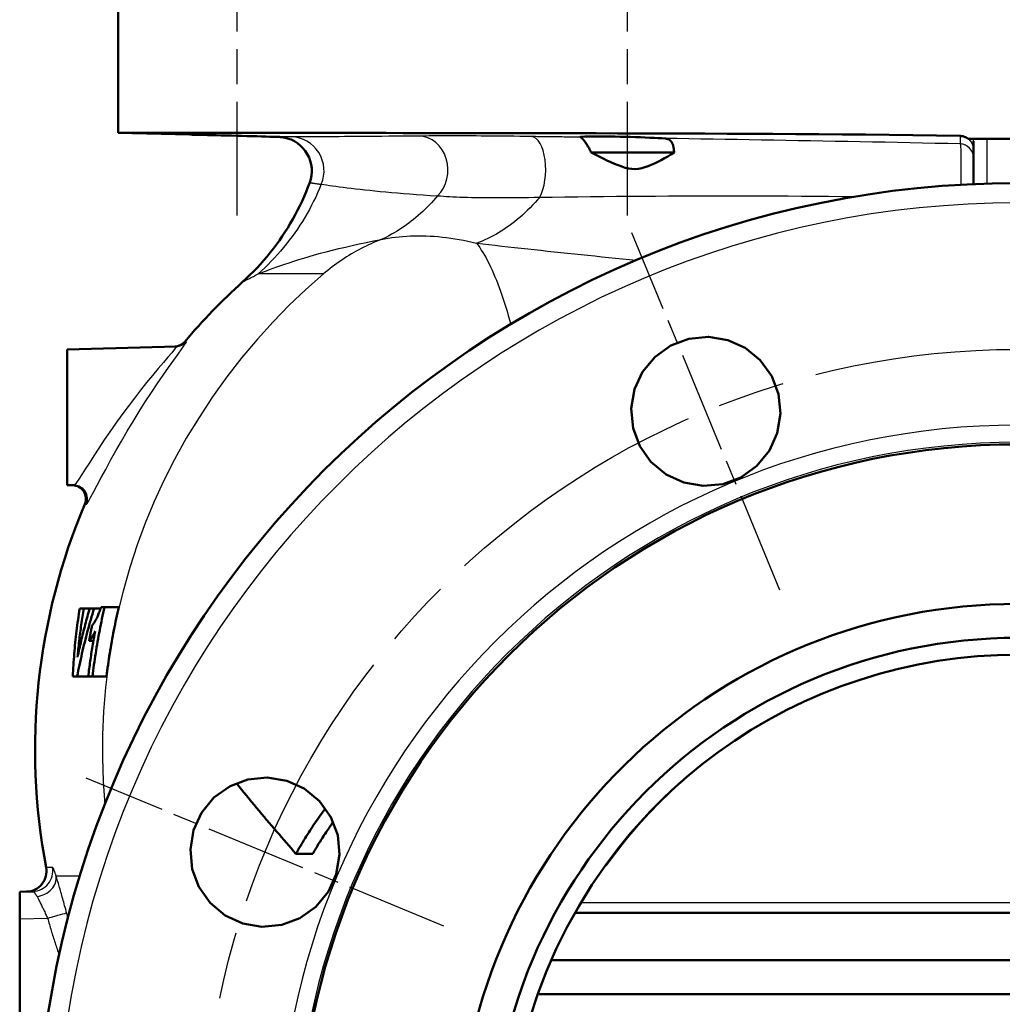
# Model space of a CAD drawing. Header units: millimetres. Extents: x 257 to 2036, y 206 to 1822.
# Tile 55 of 66: x 1727 to 1872, y 1351 to 1496. Entities that reach past the tile are written whole.
import ezdxf

# ---------------------------------------------------------------- set-up
doc = ezdxf.new("R2010")
doc.units = ezdxf.units.MM
doc.header["$LTSCALE"] = 7
doc.linetypes.add('CHAIN', pattern=[0.3543, 0.2362, -0.0295, 0.0591, -0.0295])
for name, color, linetype, lineweight in [('Mittellinie(DIN)', 4, 'CHAIN', 25), ('Mittelpunktmarkierung(DIN)', 4, 'CHAIN', 25), ('Sichtbare Kanten(DIN)', 7, 'Continuous', 50), ('Sichtbare tangentiale Kanten(DIN)', 3, 'Continuous', 25)]:
    doc.layers.add(name, color=color, linetype=linetype, lineweight=lineweight)

msp = doc.modelspace()

# ---------------------------------------------------------------- linework, layer by layer
at = {"layer": 'Mittellinie(DIN)', "linetype": 'CHAIN', "ltscale": 12.504635}
for p, q in [((1758.77, 1545.83), (1758.77, 1467.05)), ((1816.27, 1545.83), (1816.27, 1467.05))]:
    msp.add_line(p, q, dxfattribs=at)
at = {"layer": 'Mittellinie(DIN)', "linetype": 'CHAIN', "ltscale": 23.990969}
msp.add_circle((1873.77, 1327.33), 120, dxfattribs=at)
at = {"layer": 'Mittelpunktmarkierung(DIN)', "linetype": 'CHAIN', "ltscale": 9.04779}
for p, q in [((1838.75, 1411.86), (1816.94, 1464.52)), ((1789.23, 1362.34), (1736.57, 1384.15))]:
    msp.add_line(p, q, dxfattribs=at)
at = {"layer": 'Sichtbare Kanten(DIN)'}
for p, q in [((1741.27, 1479.25), (1741.27, 1505.33)), ((1751.85, 1478.97), (1741.27, 1479.25)), ((1866.59, 1478.33), (1866.53, 1478.33)), ((1867.22, 1478.33), (1866.59, 1478.33)), ((1867.3, 1478.33), (1867.22, 1478.33)), ((1867.27, 1478.01), (1867.27, 1471.68)), ((1869.27, 1478.33), (1867.3, 1478.33)), ((1878.27, 1478.33), (1869.27, 1478.33)), ((1823.17, 1476.33), (1810.95, 1476.33)), ((1821.17, 1476.33), (1811.36, 1476.33)), ((1733.77, 1447.33), (1749.85, 1447.75)), ((1733.77, 1447.33), (1733.77, 1427.33)), ((1733.77, 1427.33), (1734.81, 1427.3)), ((1735.61, 1409.15), (1736.21, 1409.15)), ((1736.21, 1409.15), (1737.08, 1409.15)), ((1737.08, 1409.15), (1737.72, 1409.15)), ((1737.72, 1409.15), (1738.69, 1409.15)), ((1738.75, 1409.33), (1739.27, 1409.33)), ((1739.27, 1409.33), (1741.37, 1409.33)), ((1737, 1404.37), (1737.63, 1404.37)), ((1735.24, 1399.15), (1734.59, 1399.15)), ((1735.24, 1399.15), (1736.86, 1399.15)), ((1737.49, 1399.15), (1736.86, 1399.15)), ((1737.49, 1399.15), (1739.56, 1399.15)), ((1767.47, 1373), (1769.93, 1373)), ((1728.72, 1367.46), (1726.77, 1367.41)), ((1726.77, 1363.41), (1726.77, 1367.41)), ((1808.74, 1364.33), (1938.79, 1364.33)), ((1726.77, 1363.41), (1726.77, 1347.41)), ((1942.27, 1357.33), (1805.26, 1357.33)), ((1803.28, 1352.33), (1944.25, 1352.33))]:
    msp.add_line(p, q, dxfattribs=at)
at = {"layer": 'Sichtbare Kanten(DIN)', "flags": 128}
for points in [[(1865.32, 1478.77), (1861.82, 1478.83), (1858.33, 1478.89), (1854.85, 1478.93), (1851.38, 1478.97), (1847.93, 1479), (1844.5, 1479.03), (1841.09, 1479.05), (1837.7, 1479.07), (1834.34, 1479.09), (1831, 1479.1), (1827.69, 1479.12), (1824.42, 1479.13), (1821.18, 1479.14), (1817.98, 1479.15), (1814.82, 1479.16), (1811.7, 1479.17), (1808.63, 1479.17), (1805.61, 1479.18), (1802.63, 1479.19), (1799.7, 1479.19), (1796.83, 1479.2), (1794.01, 1479.2), (1791.24, 1479.2), (1788.52, 1479.21), (1785.87, 1479.21), (1783.27, 1479.21), (1780.74, 1479.22), (1778.28, 1479.22), (1775.89, 1479.22), (1773.57, 1479.22), (1771.31, 1479.23), (1769.13, 1479.23), (1767.02, 1479.23), (1764.99, 1479.23), (1763.03, 1479.23), (1761.15, 1479.24), (1759.35, 1479.24), (1757.62, 1479.24), (1755.98, 1479.24), (1754.41, 1479.24), (1752.93, 1479.24), (1751.53, 1479.24), (1750.23, 1479.24), (1749, 1479.24), (1747.87, 1479.25), (1746.82, 1479.25), (1745.87, 1479.25), (1745, 1479.25), (1744.22, 1479.25), (1743.53, 1479.25), (1742.93, 1479.25), (1742.43, 1479.25), (1742.01, 1479.25), (1741.69, 1479.25), (1741.45, 1479.25), (1741.31, 1479.25), (1741.27, 1479.25)], [(1751.85, 1478.97), (1751.89, 1478.97), (1752.02, 1478.97), (1752.24, 1478.96), (1752.53, 1478.96), (1752.9, 1478.95), (1753.35, 1478.93), (1753.86, 1478.92), (1754.44, 1478.91), (1755.06, 1478.89), (1755.74, 1478.87), (1756.45, 1478.86), (1757.19, 1478.84), (1757.95, 1478.82), (1758.72, 1478.8), (1759.49, 1478.78), (1760.25, 1478.76), (1760.99, 1478.74), (1761.71, 1478.72), (1762.39, 1478.7), (1763.02, 1478.68), (1763.6, 1478.67), (1764.12, 1478.65), (1764.58, 1478.64), (1764.96, 1478.63)], [(1764.96, 1478.63), (1765.02, 1478.63), (1765.07, 1478.63), (1765.13, 1478.62), (1765.18, 1478.62), (1765.23, 1478.61), (1765.27, 1478.61), (1765.32, 1478.61), (1765.36, 1478.6), (1765.4, 1478.6), (1765.44, 1478.59), (1765.47, 1478.59), (1765.5, 1478.58), (1765.53, 1478.58), (1765.56, 1478.57), (1765.58, 1478.57), (1765.6, 1478.57), (1765.62, 1478.56), (1765.64, 1478.56), (1765.65, 1478.56), (1765.66, 1478.56), (1765.67, 1478.55), (1765.68, 1478.55), (1765.68, 1478.55), (1765.69, 1478.55)], [(1809.39, 1478.59), (1809.35, 1478.61), (1809.39, 1478.63), (1809.52, 1478.65), (1809.72, 1478.66), (1810, 1478.68), (1810.36, 1478.69), (1810.79, 1478.7), (1811.28, 1478.7), (1811.83, 1478.7), (1812.43, 1478.7), (1813.08, 1478.7), (1813.77, 1478.69), (1814.48, 1478.68), (1815.22, 1478.66), (1815.97, 1478.65), (1816.72, 1478.63), (1817.47, 1478.61), (1818.2, 1478.58), (1818.91, 1478.55), (1819.59, 1478.52), (1820.23, 1478.5), (1820.82, 1478.47), (1821.36, 1478.43), (1821.84, 1478.4)], [(1810.95, 1476.33), (1810.88, 1476.49), (1810.8, 1476.65), (1810.72, 1476.81), (1810.64, 1476.96), (1810.56, 1477.1), (1810.48, 1477.24), (1810.4, 1477.38), (1810.32, 1477.51), (1810.24, 1477.63), (1810.16, 1477.74), (1810.08, 1477.85), (1810.01, 1477.95), (1809.93, 1478.05), (1809.86, 1478.14), (1809.8, 1478.22), (1809.73, 1478.29), (1809.67, 1478.35), (1809.62, 1478.41), (1809.57, 1478.46), (1809.52, 1478.5), (1809.48, 1478.53), (1809.44, 1478.56), (1809.41, 1478.58), (1809.39, 1478.59)], [(1821.84, 1478.4), (1821.95, 1478.39), (1822.06, 1478.37), (1822.16, 1478.35), (1822.25, 1478.32), (1822.34, 1478.28), (1822.43, 1478.23), (1822.51, 1478.18), (1822.59, 1478.12), (1822.66, 1478.05), (1822.72, 1477.98), (1822.78, 1477.9), (1822.84, 1477.81), (1822.89, 1477.72), (1822.94, 1477.62), (1822.98, 1477.52), (1823.01, 1477.4), (1823.04, 1477.29), (1823.07, 1477.17), (1823.1, 1477.04), (1823.12, 1476.91), (1823.13, 1476.77), (1823.15, 1476.63), (1823.16, 1476.48), (1823.17, 1476.33)], [(1866.53, 1478.33), (1866.49, 1478.36), (1866.45, 1478.4), (1866.4, 1478.43), (1866.36, 1478.46), (1866.31, 1478.49), (1866.26, 1478.51), (1866.22, 1478.54), (1866.17, 1478.57), (1866.12, 1478.59), (1866.07, 1478.61), (1866.02, 1478.63), (1865.96, 1478.65), (1865.91, 1478.67), (1865.86, 1478.69), (1865.81, 1478.7), (1865.75, 1478.72), (1865.7, 1478.73), (1865.65, 1478.74), (1865.59, 1478.75), (1865.54, 1478.76), (1865.48, 1478.76), (1865.43, 1478.77), (1865.37, 1478.77), (1865.32, 1478.77)], [(1823.17, 1476.33), (1822.71, 1476.04), (1822.23, 1475.76), (1821.75, 1475.48), (1821.25, 1475.21), (1820.76, 1474.96), (1820.28, 1474.72), (1819.8, 1474.51), (1819.34, 1474.32), (1818.88, 1474.16), (1818.4, 1474.03), (1817.92, 1473.94), (1817.43, 1473.9), (1816.94, 1473.92), (1816.46, 1473.98), (1815.96, 1474.1), (1815.46, 1474.26), (1814.93, 1474.45), (1814.39, 1474.67), (1813.84, 1474.92), (1813.28, 1475.18), (1812.72, 1475.46), (1812.14, 1475.74), (1811.55, 1476.03), (1810.95, 1476.33)], [(1769.49, 1471.91), (1769.23, 1471.21), (1768.95, 1470.53), (1768.66, 1469.84), (1768.36, 1469.16), (1768.04, 1468.49), (1767.71, 1467.83), (1767.36, 1467.17), (1767, 1466.52), (1766.63, 1465.87), (1766.25, 1465.24), (1765.85, 1464.61), (1765.44, 1463.99), (1765.02, 1463.38), (1764.58, 1462.77), (1764.14, 1462.18), (1763.68, 1461.59), (1763.21, 1461.02), (1762.73, 1460.45), (1762.23, 1459.89), (1761.73, 1459.35), (1761.22, 1458.81), (1760.69, 1458.29), (1760.15, 1457.77), (1759.61, 1457.27)], [(1818.11, 1433.07), (1817.13, 1435.73), (1816.86, 1438.63), (1817.34, 1441.45), (1818.51, 1444.01), (1820.36, 1446.25), (1822.71, 1447.92), (1825.34, 1448.9), (1828.22, 1449.19), (1831.07, 1448.71), (1833.63, 1447.55), (1835.86, 1445.73), (1837.55, 1443.36), (1838.55, 1440.74), (1838.84, 1437.86), (1838.36, 1434.97), (1837.2, 1432.41), (1835.36, 1430.16), (1832.99, 1428.47), (1830.35, 1427.48), (1827.44, 1427.2), (1824.59, 1427.69), (1822.02, 1428.87), (1819.76, 1430.74), (1818.11, 1433.07)], [(1735.61, 1409.15), (1735.54, 1408.74), (1735.48, 1408.32), (1735.42, 1407.91), (1735.36, 1407.49), (1735.3, 1407.07), (1735.25, 1406.66), (1735.19, 1406.24), (1735.14, 1405.82), (1735.09, 1405.4), (1735.04, 1404.99), (1735, 1404.57), (1734.96, 1404.15), (1734.91, 1403.73), (1734.87, 1403.32), (1734.84, 1402.9), (1734.8, 1402.48), (1734.77, 1402.06), (1734.74, 1401.65), (1734.71, 1401.23), (1734.68, 1400.82), (1734.65, 1400.4), (1734.63, 1399.98), (1734.61, 1399.57), (1734.59, 1399.15)], [(1735.24, 1399.15), (1735.32, 1399.57), (1735.4, 1399.99), (1735.49, 1400.41), (1735.57, 1400.82), (1735.66, 1401.24), (1735.75, 1401.66), (1735.85, 1402.08), (1735.94, 1402.5), (1736.04, 1402.92), (1736.14, 1403.33), (1736.24, 1403.75), (1736.34, 1404.17), (1736.44, 1404.59), (1736.55, 1405), (1736.66, 1405.42), (1736.77, 1405.84), (1736.88, 1406.25), (1737, 1406.67), (1737.11, 1407.09), (1737.23, 1407.5), (1737.35, 1407.91), (1737.47, 1408.33), (1737.6, 1408.74), (1737.72, 1409.15)], [(1737.08, 1409.15), (1736.99, 1408.86), (1736.91, 1408.56), (1736.82, 1408.26), (1736.74, 1407.96), (1736.66, 1407.66), (1736.58, 1407.37), (1736.5, 1407.07), (1736.42, 1406.77), (1736.34, 1406.47), (1736.26, 1406.17), (1736.19, 1405.87), (1736.11, 1405.57), (1736.04, 1405.27), (1735.96, 1404.97), (1735.89, 1404.67), (1735.82, 1404.36), (1735.75, 1404.06), (1735.68, 1403.76), (1735.61, 1403.46), (1735.55, 1403.16), (1735.48, 1402.86), (1735.42, 1402.56), (1735.35, 1402.26), (1735.29, 1401.96)], [(1735.29, 1401.96), (1735.31, 1402.26), (1735.34, 1402.56), (1735.37, 1402.86), (1735.4, 1403.16), (1735.43, 1403.46), (1735.46, 1403.76), (1735.5, 1404.06), (1735.53, 1404.36), (1735.56, 1404.66), (1735.6, 1404.96), (1735.64, 1405.26), (1735.67, 1405.56), (1735.71, 1405.86), (1735.75, 1406.16), (1735.79, 1406.46), (1735.84, 1406.76), (1735.88, 1407.06), (1735.92, 1407.36), (1735.97, 1407.66), (1736.01, 1407.96), (1736.06, 1408.26), (1736.11, 1408.56), (1736.16, 1408.86), (1736.21, 1409.15)], [(1738.75, 1409.33), (1738.69, 1409.16), (1738.63, 1408.99), (1738.57, 1408.82), (1738.51, 1408.66), (1738.45, 1408.51), (1738.39, 1408.36), (1738.34, 1408.21), (1738.28, 1408.07), (1738.22, 1407.94), (1738.16, 1407.81), (1738.11, 1407.7), (1738.05, 1407.6), (1738, 1407.5), (1737.95, 1407.4), (1737.9, 1407.31), (1737.84, 1407.22), (1737.79, 1407.14), (1737.74, 1407.06), (1737.69, 1406.98), (1737.63, 1406.91), (1737.58, 1406.84), (1737.53, 1406.78), (1737.48, 1406.71), (1737.43, 1406.65)], [(1737.49, 1399.15), (1737.54, 1399.58), (1737.6, 1400), (1737.65, 1400.43), (1737.71, 1400.85), (1737.77, 1401.28), (1737.83, 1401.7), (1737.89, 1402.13), (1737.96, 1402.55), (1738.02, 1402.98), (1738.09, 1403.4), (1738.16, 1403.83), (1738.24, 1404.25), (1738.31, 1404.68), (1738.39, 1405.1), (1738.47, 1405.53), (1738.55, 1405.95), (1738.63, 1406.37), (1738.72, 1406.8), (1738.8, 1407.22), (1738.89, 1407.64), (1738.98, 1408.06), (1739.08, 1408.49), (1739.17, 1408.91), (1739.27, 1409.33)], [(1741.37, 1409.33), (1741.27, 1408.91), (1741.18, 1408.49), (1741.08, 1408.07), (1740.99, 1407.64), (1740.9, 1407.22), (1740.81, 1406.8), (1740.72, 1406.38), (1740.64, 1405.95), (1740.55, 1405.53), (1740.47, 1405.1), (1740.39, 1404.68), (1740.32, 1404.25), (1740.24, 1403.83), (1740.17, 1403.4), (1740.1, 1402.98), (1740.03, 1402.55), (1739.96, 1402.13), (1739.9, 1401.7), (1739.84, 1401.28), (1739.78, 1400.85), (1739.72, 1400.43), (1739.66, 1400), (1739.61, 1399.58), (1739.56, 1399.15)], [(1737.89, 1405.82), (1737.84, 1405.55), (1737.79, 1405.27), (1737.74, 1404.99), (1737.69, 1404.71), (1737.64, 1404.44), (1737.59, 1404.16), (1737.54, 1403.88), (1737.5, 1403.6), (1737.45, 1403.32), (1737.41, 1403.04), (1737.36, 1402.77), (1737.32, 1402.49), (1737.28, 1402.21), (1737.23, 1401.93), (1737.19, 1401.65), (1737.15, 1401.38), (1737.11, 1401.1), (1737.08, 1400.82), (1737.04, 1400.54), (1737, 1400.26), (1736.97, 1399.99), (1736.93, 1399.71), (1736.9, 1399.43), (1736.86, 1399.15)], [(1737.43, 1406.65), (1737.41, 1406.56), (1737.39, 1406.46), (1737.37, 1406.37), (1737.35, 1406.27), (1737.33, 1406.18), (1737.31, 1406.08), (1737.3, 1405.99), (1737.28, 1405.89), (1737.26, 1405.8), (1737.24, 1405.7), (1737.22, 1405.61), (1737.21, 1405.51), (1737.19, 1405.42), (1737.17, 1405.32), (1737.15, 1405.23), (1737.13, 1405.13), (1737.12, 1405.04), (1737.1, 1404.94), (1737.08, 1404.85), (1737.07, 1404.75), (1737.05, 1404.66), (1737.03, 1404.56), (1737.01, 1404.47), (1737, 1404.37)], [(1737, 1404.37), (1737.03, 1404.41), (1737.07, 1404.45), (1737.1, 1404.5), (1737.14, 1404.54), (1737.17, 1404.59), (1737.21, 1404.64), (1737.25, 1404.69), (1737.28, 1404.74), (1737.32, 1404.79), (1737.36, 1404.84), (1737.39, 1404.9), (1737.43, 1404.96), (1737.47, 1405.02), (1737.51, 1405.08), (1737.54, 1405.15), (1737.58, 1405.21), (1737.62, 1405.28), (1737.66, 1405.36), (1737.7, 1405.43), (1737.74, 1405.51), (1737.78, 1405.58), (1737.82, 1405.66), (1737.86, 1405.74), (1737.89, 1405.82)], [(1873.77, 1402.34), (1870.82, 1402.29), (1867.87, 1402.11), (1864.94, 1401.82), (1862.02, 1401.42), (1859.12, 1400.9), (1856.25, 1400.27), (1853.39, 1399.52), (1850.57, 1398.66), (1847.78, 1397.69), (1845.04, 1396.62), (1842.34, 1395.44), (1839.69, 1394.15), (1837.09, 1392.76), (1834.54, 1391.26), (1832.06, 1389.67), (1829.65, 1387.98), (1827.3, 1386.2), (1825.03, 1384.33), (1822.84, 1382.38), (1820.72, 1380.34), (1818.69, 1378.22), (1816.74, 1376.02), (1814.87, 1373.74), (1813.1, 1371.38)], [(1759.64, 1362.74), (1757.06, 1363.93), (1754.82, 1365.79), (1753.17, 1368.12), (1752.19, 1370.76), (1751.91, 1373.65), (1752.39, 1376.49), (1753.56, 1379.05), (1755.39, 1381.29), (1757.75, 1382.97), (1760.37, 1383.95), (1763.24, 1384.24), (1766.11, 1383.77), (1768.67, 1382.61), (1770.92, 1380.78), (1772.61, 1378.41), (1773.61, 1375.77), (1773.9, 1372.88), (1773.41, 1370.01), (1772.24, 1367.45), (1770.38, 1365.19), (1768.03, 1363.52), (1765.37, 1362.53), (1762.46, 1362.26), (1759.64, 1362.74)], [(1767.47, 1373), (1767.12, 1373.4), (1766.77, 1373.81), (1766.41, 1374.22), (1766.05, 1374.63), (1765.69, 1375.04), (1765.33, 1375.46), (1764.97, 1375.88), (1764.61, 1376.3), (1764.24, 1376.72), (1763.87, 1377.15), (1763.51, 1377.58), (1763.14, 1378.02), (1762.77, 1378.45), (1762.4, 1378.89), (1762.03, 1379.33), (1761.66, 1379.77), (1761.29, 1380.22), (1760.92, 1380.67), (1760.55, 1381.12), (1760.18, 1381.57), (1759.81, 1382.03), (1759.44, 1382.49), (1759.07, 1382.95), (1758.71, 1383.42)], [(1824.34, 1383.73), (1824.15, 1383.57), (1823.98, 1383.41), (1823.82, 1383.27), (1823.67, 1383.14), (1823.42, 1382.91), (1823.21, 1382.72), (1823.03, 1382.55), (1822.86, 1382.4), (1822.54, 1382.09), (1822.35, 1381.91), (1822.23, 1381.81), (1822.11, 1381.68), (1821.96, 1381.54), (1821.79, 1381.38), (1821.61, 1381.2), (1821.41, 1381), (1821.2, 1380.79), (1820.98, 1380.58), (1820.55, 1380.14), (1820.1, 1379.68), (1819.66, 1379.22), (1818.79, 1378.28), (1817.93, 1377.32), (1817.08, 1376.35), (1816.26, 1375.36), (1815.45, 1374.36), (1814.66, 1373.34), (1813.88, 1372.31), (1813.13, 1371.26)], [(1771.8, 1379.72), (1771.6, 1379.45), (1771.41, 1379.17), (1771.21, 1378.9), (1771.02, 1378.63), (1770.83, 1378.35), (1770.64, 1378.08), (1770.45, 1377.8), (1770.26, 1377.52), (1770.07, 1377.25), (1769.89, 1376.97), (1769.71, 1376.69), (1769.52, 1376.41), (1769.34, 1376.13), (1769.17, 1375.85), (1768.99, 1375.57), (1768.81, 1375.29), (1768.64, 1375), (1768.47, 1374.72), (1768.3, 1374.43), (1768.13, 1374.15), (1767.96, 1373.86), (1767.8, 1373.57), (1767.63, 1373.29), (1767.47, 1373)], [(1769.93, 1373), (1770.04, 1373.2), (1770.16, 1373.4), (1770.28, 1373.6), (1770.4, 1373.8), (1770.52, 1374), (1770.64, 1374.2), (1770.76, 1374.4), (1770.88, 1374.6), (1771.01, 1374.79), (1771.13, 1374.99), (1771.26, 1375.19), (1771.38, 1375.38), (1771.51, 1375.58), (1771.64, 1375.78), (1771.77, 1375.97), (1771.89, 1376.17), (1772.02, 1376.36), (1772.15, 1376.56), (1772.29, 1376.75), (1772.42, 1376.95), (1772.55, 1377.14), (1772.68, 1377.33), (1772.82, 1377.53), (1772.95, 1377.72)], [(1813.1, 1371.38), (1811.06, 1368.42), (1809.16, 1365.36), (1807.42, 1362.22), (1805.82, 1359), (1804.38, 1355.71), (1803.1, 1352.35), (1801.98, 1348.93)]]:
    msp.add_lwpolyline(points, dxfattribs=at)
at = {"layer": 'Sichtbare Kanten(DIN)'}
msp.add_circle((1873.77, 1327.33), 77.5, dxfattribs=at)
for centre, radius, start, end in [((1764.8, 1473.63), 5, 339.7902, 79.7744), ((1873.77, 1327.33), 144.5, 90, 270), ((1822.03, 1388.33), 93, 132.1648, 139.7245), ((1749.55, 1449.74), 2, 271.5, 319.7245), ((1873.77, 1327.33), 106, 90, 270), ((1734.52, 1425.31), 2, 337.0917, 88.5), ((1822.03, 1388.33), 93, 157.0917, 190.7435), ((1873.77, 1327.33), 82.5, 3.473, 176.527), ((1727.71, 1370.43), 3, 271.5, 10.7435)]:
    msp.add_arc(centre, radius, start, end, dxfattribs=at)
at = {"layer": 'Sichtbare tangentiale Kanten(DIN)'}
for p, q in [((1869.27, 1471.76), (1869.27, 1478.33)), ((1771.52, 1458.44), (1761.88, 1458.44)), ((1751.33, 1448.46), (1751.08, 1448.45)), ((1736.37, 1424.53), (1736.6, 1424.52)), ((1731.58, 1371.01), (1730.66, 1370.99)), ((1735.63, 1369.73), (1732.14, 1369.73)), ((1809.61, 1365.83), (1937.93, 1365.83)), ((1726.77, 1363.41), (1730.88, 1363.52))]:
    msp.add_line(p, q, dxfattribs=at)
at = {"layer": 'Sichtbare tangentiale Kanten(DIN)', "flags": 128}
for points in [[(1766.79, 1478.63), (1766.66, 1478.63), (1766.54, 1478.63), (1766.42, 1478.63), (1766.3, 1478.63), (1766.19, 1478.63), (1766.08, 1478.63), (1765.98, 1478.63), (1765.88, 1478.63), (1765.79, 1478.63), (1765.7, 1478.63), (1765.61, 1478.63), (1765.53, 1478.63), (1765.46, 1478.63), (1765.39, 1478.63), (1765.32, 1478.63), (1765.26, 1478.63), (1765.21, 1478.63), (1765.16, 1478.63), (1765.11, 1478.63), (1765.07, 1478.63), (1765.04, 1478.63), (1765.01, 1478.63), (1764.98, 1478.63), (1764.96, 1478.63)], [(1785.61, 1478.76), (1784.43, 1478.75), (1783.3, 1478.74), (1782.2, 1478.73), (1781.14, 1478.72), (1780.11, 1478.71), (1779.11, 1478.71), (1778.15, 1478.7), (1777.23, 1478.69), (1776.33, 1478.69), (1775.47, 1478.68), (1774.63, 1478.68), (1773.83, 1478.67), (1773.07, 1478.67), (1772.33, 1478.66), (1771.63, 1478.66), (1770.96, 1478.65), (1770.32, 1478.65), (1769.71, 1478.65), (1769.14, 1478.64), (1768.6, 1478.64), (1768.09, 1478.64), (1767.62, 1478.64), (1767.19, 1478.64), (1766.79, 1478.63)], [(1802.18, 1478.69), (1801.3, 1478.7), (1800.44, 1478.71), (1799.58, 1478.72), (1798.74, 1478.73), (1797.91, 1478.74), (1797.09, 1478.74), (1796.3, 1478.75), (1795.52, 1478.76), (1794.76, 1478.76), (1794.01, 1478.77), (1793.29, 1478.77), (1792.59, 1478.77), (1791.91, 1478.77), (1791.24, 1478.77), (1790.6, 1478.78), (1789.97, 1478.78), (1789.36, 1478.77), (1788.77, 1478.77), (1788.2, 1478.77), (1787.65, 1478.77), (1787.11, 1478.77), (1786.6, 1478.76), (1786.09, 1478.76), (1785.61, 1478.76)], [(1809.39, 1478.59), (1809.09, 1478.59), (1808.78, 1478.6), (1808.48, 1478.6), (1808.18, 1478.6), (1807.87, 1478.61), (1807.57, 1478.61), (1807.27, 1478.62), (1806.97, 1478.62), (1806.67, 1478.63), (1806.36, 1478.63), (1806.06, 1478.63), (1805.76, 1478.64), (1805.46, 1478.64), (1805.16, 1478.65), (1804.86, 1478.65), (1804.56, 1478.65), (1804.26, 1478.66), (1803.97, 1478.66), (1803.67, 1478.67), (1803.37, 1478.67), (1803.07, 1478.67), (1802.77, 1478.68), (1802.48, 1478.68), (1802.18, 1478.69)], [(1865.32, 1477.6), (1863.47, 1477.64), (1861.62, 1477.68), (1859.77, 1477.72), (1857.93, 1477.76), (1856.08, 1477.8), (1854.24, 1477.84), (1852.41, 1477.87), (1850.57, 1477.91), (1848.74, 1477.95), (1846.91, 1477.98), (1845.09, 1478.01), (1843.27, 1478.05), (1841.46, 1478.08), (1839.65, 1478.11), (1837.84, 1478.14), (1836.05, 1478.17), (1834.25, 1478.21), (1832.46, 1478.23), (1830.68, 1478.26), (1828.9, 1478.29), (1827.13, 1478.32), (1825.36, 1478.35), (1823.6, 1478.38), (1821.84, 1478.4)], [(1865.32, 1478.77), (1865.32, 1478.69), (1865.32, 1478.61), (1865.32, 1478.53), (1865.32, 1478.47), (1865.32, 1478.41), (1865.32, 1478.35), (1865.32, 1478.29), (1865.32, 1478.24), (1865.32, 1478.19), (1865.32, 1478.14), (1865.32, 1478.09), (1865.32, 1478.05), (1865.32, 1478), (1865.32, 1477.96), (1865.32, 1477.92), (1865.32, 1477.88), (1865.32, 1477.84), (1865.32, 1477.8), (1865.32, 1477.76), (1865.32, 1477.73), (1865.32, 1477.69), (1865.32, 1477.66), (1865.32, 1477.63), (1865.32, 1477.6)], [(1865.32, 1477.6), (1865.33, 1477.57), (1865.34, 1477.51), (1865.35, 1477.43), (1865.36, 1477.33), (1865.37, 1477.2), (1865.38, 1477.05), (1865.39, 1476.87), (1865.4, 1476.68), (1865.4, 1476.46), (1865.41, 1476.22), (1865.41, 1475.96), (1865.42, 1475.68), (1865.42, 1475.39), (1865.43, 1475.08), (1865.43, 1474.76), (1865.43, 1474.43), (1865.43, 1474.09), (1865.43, 1473.74), (1865.43, 1473.39), (1865.43, 1473.03), (1865.42, 1472.67), (1865.42, 1472.31), (1865.42, 1471.95), (1865.41, 1471.59)], [(1867.27, 1478.01), (1867.27, 1478.03), (1867.27, 1478.04), (1867.27, 1478.05), (1867.27, 1478.06), (1867.27, 1478.07), (1867.27, 1478.09), (1867.27, 1478.1), (1867.27, 1478.11), (1867.27, 1478.12), (1867.27, 1478.14), (1867.27, 1478.15), (1867.28, 1478.16), (1867.28, 1478.17), (1867.28, 1478.19), (1867.28, 1478.2), (1867.28, 1478.22), (1867.28, 1478.23), (1867.29, 1478.24), (1867.29, 1478.26), (1867.29, 1478.27), (1867.29, 1478.28), (1867.3, 1478.3), (1867.3, 1478.31), (1867.3, 1478.33)], [(1771.2, 1471.65), (1770.93, 1471.02), (1770.66, 1470.4), (1770.37, 1469.78), (1770.07, 1469.17), (1769.76, 1468.56), (1769.44, 1467.96), (1769.11, 1467.36), (1768.77, 1466.77), (1768.42, 1466.19), (1768.05, 1465.62), (1767.67, 1465.05), (1767.29, 1464.49), (1766.89, 1463.94), (1766.48, 1463.4), (1766.07, 1462.86), (1765.64, 1462.34), (1765.2, 1461.82), (1764.76, 1461.31), (1764.3, 1460.8), (1763.83, 1460.31), (1763.36, 1459.83), (1762.88, 1459.35), (1762.38, 1458.89), (1761.88, 1458.44)], [(1769.49, 1471.9), (1769.49, 1471.9), (1769.5, 1471.9), (1769.52, 1471.9), (1769.54, 1471.9), (1769.57, 1471.89), (1769.6, 1471.89), (1769.64, 1471.88), (1769.68, 1471.88), (1769.74, 1471.87), (1769.79, 1471.86), (1769.86, 1471.85), (1769.92, 1471.84), (1770, 1471.83), (1770.08, 1471.82), (1770.17, 1471.8), (1770.26, 1471.79), (1770.36, 1471.78), (1770.46, 1471.76), (1770.57, 1471.74), (1770.68, 1471.73), (1770.81, 1471.71), (1770.93, 1471.69), (1771.06, 1471.67), (1771.2, 1471.65)], [(1771.2, 1471.65), (1771.56, 1471.6), (1771.96, 1471.55), (1772.39, 1471.49), (1772.85, 1471.42), (1773.34, 1471.36), (1773.86, 1471.29), (1774.41, 1471.22), (1775, 1471.15), (1775.61, 1471.07), (1776.25, 1471), (1776.92, 1470.92), (1777.62, 1470.84), (1778.34, 1470.77), (1779.1, 1470.69), (1779.88, 1470.61), (1780.7, 1470.53), (1781.54, 1470.46), (1782.41, 1470.38), (1783.32, 1470.31), (1784.25, 1470.23), (1785.22, 1470.16), (1786.22, 1470.09), (1787.25, 1470.02), (1788.32, 1469.96)], [(1788.32, 1469.96), (1788.03, 1469.61), (1787.72, 1469.26), (1787.42, 1468.93), (1787.1, 1468.6), (1786.79, 1468.27), (1786.47, 1467.96), (1786.14, 1467.65), (1785.81, 1467.34), (1785.48, 1467.05), (1785.14, 1466.76), (1784.8, 1466.48), (1784.45, 1466.2), (1784.1, 1465.93), (1783.75, 1465.68), (1783.39, 1465.42), (1783.02, 1465.18), (1782.66, 1464.94), (1782.29, 1464.71), (1781.92, 1464.49), (1781.54, 1464.28), (1781.16, 1464.07), (1780.78, 1463.87), (1780.39, 1463.68), (1780, 1463.5)], [(1788.32, 1469.96), (1788.75, 1469.93), (1789.18, 1469.9), (1789.64, 1469.87), (1790.11, 1469.85), (1790.59, 1469.82), (1791.1, 1469.8), (1791.62, 1469.78), (1792.16, 1469.76), (1792.72, 1469.74), (1793.3, 1469.73), (1793.9, 1469.72), (1794.52, 1469.71), (1795.15, 1469.7), (1795.81, 1469.69), (1796.49, 1469.69), (1797.19, 1469.69), (1797.9, 1469.69), (1798.64, 1469.69), (1799.39, 1469.7), (1800.16, 1469.7), (1800.94, 1469.71), (1801.74, 1469.73), (1802.55, 1469.74), (1803.37, 1469.76)], [(1803.42, 1469.76), (1803.06, 1469.35), (1802.69, 1468.96), (1802.33, 1468.57), (1801.95, 1468.19), (1801.58, 1467.82), (1801.2, 1467.46), (1800.82, 1467.12), (1800.44, 1466.78), (1800.06, 1466.46), (1799.67, 1466.14), (1799.28, 1465.84), (1798.89, 1465.55), (1798.5, 1465.27), (1798.1, 1465), (1797.71, 1464.75), (1797.31, 1464.5), (1796.91, 1464.27), (1796.51, 1464.05), (1796.11, 1463.84), (1795.71, 1463.65), (1795.31, 1463.46), (1794.91, 1463.29), (1794.5, 1463.13), (1794.1, 1462.98)], [(1803.37, 1469.76), (1805.22, 1469.78), (1807.09, 1469.8), (1808.97, 1469.82), (1810.85, 1469.84), (1812.75, 1469.86), (1814.66, 1469.88), (1816.57, 1469.89), (1818.49, 1469.91), (1820.42, 1469.92), (1822.35, 1469.93), (1824.29, 1469.94), (1826.23, 1469.95), (1828.18, 1469.95), (1830.13, 1469.96), (1832.09, 1469.96), (1834.05, 1469.96), (1836.01, 1469.95), (1837.98, 1469.94), (1839.96, 1469.93), (1841.94, 1469.92), (1843.92, 1469.91), (1845.91, 1469.89), (1847.9, 1469.87), (1849.89, 1469.84)], [(1780, 1463.5), (1780.53, 1463.61), (1781.06, 1463.71), (1781.59, 1463.79), (1782.13, 1463.86), (1782.68, 1463.93), (1783.23, 1463.98), (1783.79, 1464.02), (1784.35, 1464.05), (1784.92, 1464.07), (1785.49, 1464.08), (1786.07, 1464.07), (1786.65, 1464.06), (1787.24, 1464.03), (1787.83, 1463.99), (1788.43, 1463.94), (1789.04, 1463.88), (1789.64, 1463.81), (1790.26, 1463.73), (1790.88, 1463.63), (1791.5, 1463.52), (1792.13, 1463.4), (1792.76, 1463.27), (1793.4, 1463.13), (1794.04, 1462.98)], [(1761.88, 1458.44), (1762.26, 1458.58), (1762.67, 1458.74), (1763.11, 1458.91), (1763.59, 1459.09), (1764.1, 1459.28), (1764.64, 1459.47), (1765.22, 1459.67), (1765.83, 1459.88), (1766.48, 1460.1), (1767.16, 1460.32), (1767.87, 1460.55), (1768.62, 1460.78), (1769.4, 1461.01), (1770.21, 1461.24), (1771.06, 1461.48), (1771.93, 1461.71), (1772.84, 1461.95), (1773.78, 1462.18), (1774.74, 1462.41), (1775.74, 1462.64), (1776.76, 1462.86), (1777.82, 1463.08), (1778.9, 1463.3), (1780, 1463.5)], [(1780, 1463.5), (1779.63, 1463.36), (1779.26, 1463.21), (1778.89, 1463.06), (1778.53, 1462.9), (1778.16, 1462.73), (1777.8, 1462.56), (1777.44, 1462.38), (1777.08, 1462.2), (1776.71, 1462.01), (1776.35, 1461.81), (1775.99, 1461.61), (1775.63, 1461.4), (1775.27, 1461.18), (1774.91, 1460.95), (1774.55, 1460.72), (1774.2, 1460.49), (1773.85, 1460.25), (1773.5, 1460), (1773.16, 1459.75), (1772.82, 1459.49), (1772.49, 1459.23), (1772.16, 1458.97), (1771.84, 1458.71), (1771.52, 1458.44)], [(1794.04, 1462.98), (1794.97, 1462.87), (1795.9, 1462.77), (1796.83, 1462.67), (1797.78, 1462.56), (1798.73, 1462.46), (1799.68, 1462.35), (1800.64, 1462.25), (1801.6, 1462.14), (1802.57, 1462.04), (1803.54, 1461.93), (1804.52, 1461.82), (1805.51, 1461.72), (1806.49, 1461.61), (1807.49, 1461.51), (1808.48, 1461.4), (1809.48, 1461.3), (1810.48, 1461.19), (1811.49, 1461.09), (1812.5, 1460.98), (1813.52, 1460.88), (1814.54, 1460.78), (1815.56, 1460.68), (1816.58, 1460.58), (1817.61, 1460.48)], [(1794.04, 1462.98), (1794.29, 1462.66), (1794.53, 1462.32), (1794.77, 1461.97), (1795, 1461.6), (1795.24, 1461.21), (1795.47, 1460.8), (1795.69, 1460.38), (1795.92, 1459.94), (1796.14, 1459.49), (1796.35, 1459.02), (1796.57, 1458.53), (1796.78, 1458.03), (1796.99, 1457.52), (1797.19, 1456.99), (1797.4, 1456.45), (1797.6, 1455.9), (1797.8, 1455.33), (1797.99, 1454.75), (1798.18, 1454.16), (1798.37, 1453.56), (1798.56, 1452.95), (1798.74, 1452.32), (1798.93, 1451.69), (1799.11, 1451.05)], [(1771.52, 1458.44), (1768.93, 1456.15), (1766.48, 1453.82), (1764.11, 1451.39), (1761.78, 1448.83), (1759.5, 1446.11), (1757.3, 1443.28), (1755.19, 1440.33), (1753.19, 1437.31), (1751.31, 1434.23), (1749.58, 1431.1), (1748, 1427.99), (1746.57, 1424.89), (1745.27, 1421.74), (1744.08, 1418.51), (1742.98, 1415.17), (1742, 1411.72), (1741.15, 1408.2), (1740.43, 1404.64), (1739.85, 1401.06), (1739.41, 1397.5), (1739.12, 1393.98), (1738.97, 1390.53), (1738.95, 1387.14), (1739.06, 1383.73), (1739.3, 1380.24)], [(1759.61, 1457.27), (1759.61, 1457.27), (1759.62, 1457.27), (1759.64, 1457.28), (1759.67, 1457.3), (1759.71, 1457.32), (1759.75, 1457.34), (1759.8, 1457.37), (1759.86, 1457.4), (1759.93, 1457.43), (1760.01, 1457.47), (1760.09, 1457.51), (1760.18, 1457.56), (1760.28, 1457.61), (1760.39, 1457.67), (1760.5, 1457.73), (1760.62, 1457.79), (1760.76, 1457.86), (1760.89, 1457.93), (1761.04, 1458.01), (1761.19, 1458.08), (1761.35, 1458.17), (1761.52, 1458.25), (1761.7, 1458.34), (1761.88, 1458.44)], [(1736.6, 1424.52), (1736.71, 1424.64), (1736.93, 1425), (1737.26, 1425.58), (1737.68, 1426.37), (1738.19, 1427.32), (1738.78, 1428.43), (1739.44, 1429.65), (1740.16, 1430.98), (1740.93, 1432.37), (1741.75, 1433.81), (1742.6, 1435.26), (1743.48, 1436.72), (1744.37, 1438.16), (1745.27, 1439.58), (1746.16, 1440.95), (1747.04, 1442.27), (1747.9, 1443.51), (1748.71, 1444.67), (1749.45, 1445.72), (1750.11, 1446.64), (1750.66, 1447.4), (1751.06, 1447.98), (1751.29, 1448.33), (1751.33, 1448.46)], [(1749.85, 1447.75), (1749.82, 1447.65), (1749.58, 1447.34), (1749.17, 1446.84), (1748.61, 1446.19), (1747.93, 1445.4), (1747.17, 1444.5), (1746.34, 1443.5), (1745.47, 1442.44), (1744.57, 1441.31), (1743.66, 1440.14), (1742.74, 1438.92), (1741.83, 1437.69), (1740.93, 1436.44), (1740.06, 1435.2), (1739.22, 1433.98), (1738.43, 1432.79), (1737.7, 1431.66), (1737.03, 1430.62), (1736.43, 1429.68), (1735.91, 1428.87), (1735.48, 1428.2), (1735.15, 1427.7), (1734.92, 1427.4), (1734.81, 1427.3)], [(1732.14, 1369.73), (1732.11, 1369.83), (1732.08, 1369.93), (1732.04, 1370.02), (1732.01, 1370.11), (1731.98, 1370.2), (1731.96, 1370.28), (1731.93, 1370.36), (1731.9, 1370.43), (1731.87, 1370.5), (1731.85, 1370.57), (1731.82, 1370.63), (1731.8, 1370.69), (1731.78, 1370.74), (1731.75, 1370.79), (1731.73, 1370.83), (1731.71, 1370.87), (1731.69, 1370.9), (1731.67, 1370.93), (1731.66, 1370.96), (1731.64, 1370.98), (1731.62, 1370.99), (1731.61, 1371.01), (1731.59, 1371.01), (1731.58, 1371.01)], [(1733.68, 1364.31), (1733.61, 1364.57), (1733.54, 1364.83), (1733.46, 1365.09), (1733.39, 1365.35), (1733.32, 1365.61), (1733.25, 1365.87), (1733.18, 1366.12), (1733.11, 1366.37), (1733.04, 1366.62), (1732.97, 1366.87), (1732.91, 1367.11), (1732.84, 1367.34), (1732.77, 1367.57), (1732.71, 1367.8), (1732.65, 1368.02), (1732.58, 1368.24), (1732.52, 1368.45), (1732.46, 1368.65), (1732.41, 1368.85), (1732.35, 1369.04), (1732.29, 1369.22), (1732.24, 1369.4), (1732.19, 1369.57), (1732.14, 1369.73)], [(1728.72, 1367.46), (1728.73, 1367.46), (1728.75, 1367.45), (1728.77, 1367.45), (1728.79, 1367.44), (1728.8, 1367.42), (1728.82, 1367.41), (1728.84, 1367.39), (1728.87, 1367.37), (1728.89, 1367.35), (1728.91, 1367.32), (1728.94, 1367.3), (1728.96, 1367.27), (1728.99, 1367.23), (1729.01, 1367.2), (1729.04, 1367.16), (1729.07, 1367.12), (1729.1, 1367.07), (1729.13, 1367.03), (1729.16, 1366.98), (1729.19, 1366.93), (1729.22, 1366.88), (1729.25, 1366.82), (1729.29, 1366.76), (1729.32, 1366.71)], [(1729.32, 1366.71), (1729.37, 1366.61), (1729.42, 1366.51), (1729.48, 1366.41), (1729.54, 1366.3), (1729.59, 1366.19), (1729.65, 1366.07), (1729.71, 1365.95), (1729.78, 1365.83), (1729.84, 1365.7), (1729.9, 1365.57), (1729.97, 1365.44), (1730.03, 1365.3), (1730.1, 1365.16), (1730.17, 1365.02), (1730.24, 1364.88), (1730.31, 1364.73), (1730.38, 1364.58), (1730.45, 1364.43), (1730.52, 1364.28), (1730.59, 1364.13), (1730.66, 1363.98), (1730.73, 1363.82), (1730.81, 1363.67), (1730.88, 1363.52)], [(1733.89, 1363.58), (1733.88, 1363.61), (1733.87, 1363.64), (1733.86, 1363.67), (1733.85, 1363.7), (1733.84, 1363.73), (1733.84, 1363.76), (1733.83, 1363.79), (1733.82, 1363.82), (1733.81, 1363.85), (1733.8, 1363.88), (1733.79, 1363.91), (1733.78, 1363.94), (1733.77, 1363.97), (1733.77, 1364), (1733.76, 1364.04), (1733.75, 1364.07), (1733.74, 1364.1), (1733.73, 1364.13), (1733.72, 1364.16), (1733.71, 1364.19), (1733.71, 1364.22), (1733.7, 1364.25), (1733.69, 1364.28), (1733.68, 1364.31)], [(1730.88, 1363.52), (1730.94, 1363.29), (1731.01, 1363.06), (1731.07, 1362.83), (1731.14, 1362.6), (1731.2, 1362.38), (1731.27, 1362.15), (1731.34, 1361.92), (1731.4, 1361.69), (1731.47, 1361.47), (1731.54, 1361.24), (1731.61, 1361.01), (1731.68, 1360.79), (1731.75, 1360.56), (1731.83, 1360.33), (1731.9, 1360.11), (1731.97, 1359.88), (1732.04, 1359.66), (1732.12, 1359.43), (1732.19, 1359.2), (1732.27, 1358.98), (1732.35, 1358.75), (1732.42, 1358.53), (1732.5, 1358.31), (1732.58, 1358.08)]]:
    msp.add_lwpolyline(points, dxfattribs=at)
at = {"layer": 'Sichtbare tangentiale Kanten(DIN)'}
for radius in [141.58, 108.83, 106.31]:
    msp.add_arc((1873.77, 1327.33), radius, 90, 270, dxfattribs=at)
for centre, major_axis, ratio, start_param, end_param in [((1766.66, 1473.64), (-0.02, 5), 0.988077, 4.301142, 6.25317), ((1785.48, 1473.76), (-0.04, 5), 0.874366, 3.841685, 6.244312), ((1802.05, 1473.69), (0.07, 5), 0.441218, 3.813425, 6.254183), ((1865.27, 1475.6), (2, 0), 0.999213, 0, 1.544637), ((1865.27, 1476.84), (2, 0), 0.992318, 0, 0.850833), ((1865.27, 1478.01), (2, 0), 0.756833, 0, 0.208522), ((1749.8, 1449.75), (0.05, -2), 0.999319, 0, 0.841604), ((1734.76, 1425.3), (0.05, 2), 0.999411, 4.338797, 6.283185), ((1728.64, 1370.46), (0.08, -3), 0.997672, 0, 1.73193), ((1729.21, 1369.13), (2.86, 0.9), 0.798553, 4.503143, 6.154228), ((1730.8, 1363.52), (2.89, 0.8), 0.006985, 4.73762, 6.199526)]:
    msp.add_ellipse(centre, major_axis=major_axis, ratio=ratio, start_param=start_param, end_param=end_param, dxfattribs=at)

doc.saveas('drawing.dxf')
